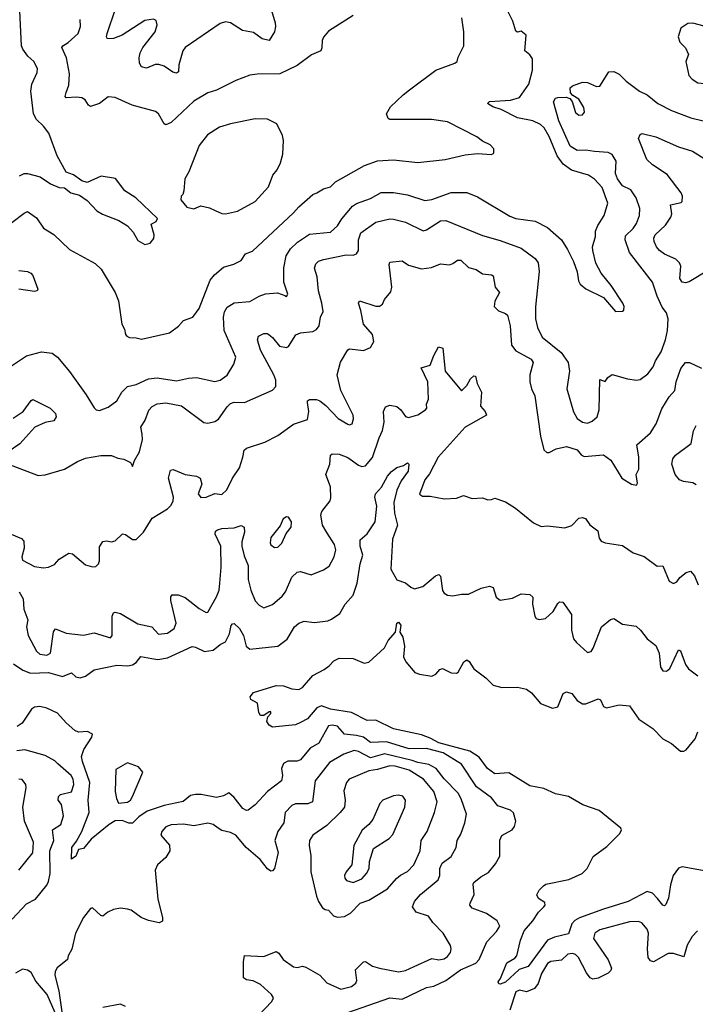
# Model space of a CAD drawing. Extents: x 1771496 to 1971148, y 471553 to 643630.
# Tile 169 of 256: x 1817900 to 1821760, y 560438 to 566064. Entities that reach past the tile are written whole.
import ezdxf

# ---------------------------------------------------------------- set-up
doc = ezdxf.new("R2010")
doc.units = 0

msp = doc.modelspace()

# ---------------------------------------------------------------- linework, layer by layer
at = {"layer": '0CON10XD'}
for points in [[(1817899.1, 565170.9), (1817925, 565184.5), (1817945, 565184.4), (1818016.7, 565165), (1818075, 565125.8), (1818125, 565104), (1818155, 565102.5), (1818192.5, 565075), (1818241.2, 565061.2), (1818285, 565030), (1818340.9, 564970.9), (1818373, 564953), (1818466.9, 564916.9), (1818515.6, 564885.6), (1818548.8, 564848.8), (1818575, 564802.5), (1818615, 564780), (1818645, 564787.5), (1818665.9, 564814.1), (1818668.8, 564835), (1818650, 564895), (1818679.3, 564910.7), (1818687, 564927), (1818563.3, 565045), (1818500, 565085), (1818446.1, 565156.1), (1818365, 565170), (1818285, 565133.3), (1818255, 565143.3), (1818207, 565177), (1818165, 565193.3), (1818114.2, 565285), (1818066, 565415), (1818035.8, 565455), (1817995, 565494.3), (1817978.8, 565525), (1817962.5, 565655), (1817969.5, 565695), (1817998.9, 565761.1), (1818001.1, 565785), (1817980.6, 565825), (1817946.7, 565855), (1817916.7, 565895), (1817910, 565915), (1817900, 566115)], [(1819332.2, 566135), (1819360, 566045), (1819360.8, 566025), (1819355.6, 565995), (1819325, 565944.2), (1819285, 565954.5), (1819235, 565989.6), (1819172.7, 566002.7), (1819105, 566045.8), (1819075, 566050.8), (1819045, 566041.4), (1818844.4, 565905), (1818832.1, 565885), (1818809.2, 565805), (1818807.8, 565765), (1818795, 565757.5), (1818775, 565763.6), (1818725, 565797.5), (1818695, 565806.9), (1818672.9, 565807.1), (1818625, 565787.5), (1818595.7, 565795), (1818584.5, 565815), (1818582.1, 565845), (1818587.3, 565875), (1818603.5, 565905), (1818674.5, 565995), (1818685.5, 566035), (1818679.5, 566059.5), (1818665, 566065.7), (1818615, 566059.1), (1818485, 565974.7), (1818435.5, 565955.5), (1818401.2, 565955), (1818395.8, 565965), (1818398.5, 565985), (1818446.7, 566125)], [(1819415, 564487.5), (1819425, 564482.5), (1819432.5, 564495), (1819408.1, 564565), (1819409.1, 564645), (1819421.8, 564715), (1819447.5, 564755), (1819486.6, 564793.4), (1819555, 564838.2), (1819675, 564850.5), (1819715.6, 564885), (1819740.9, 564925), (1819801.7, 564998.3), (1819825, 565013.1), (1819905, 565042.1), (1819965, 565077.1), (1820035, 565076.2), (1820115, 565062.5), (1820215, 565030.9), (1820255, 565035.5), (1820365, 565077.1), (1820455, 565076.4), (1820515, 565051.5), (1820700.7, 564940.7), (1820735, 564928.5), (1820845, 564913.5), (1820915.9, 564875.9), (1820995, 564806), (1821030.9, 564750.9), (1821065, 564682.5), (1821086.1, 564623.9), (1821092.1, 564572.1), (1821103, 564553), (1821135, 564526.9), (1821236.4, 564476.4), (1821305, 564396.2), (1821345, 564397.5), (1821352.5, 564405), (1821353.8, 564425), (1821346, 564445), (1821279.2, 564545), (1821222, 564615), (1821192.8, 564672.8), (1821174.4, 564745), (1821173.1, 564765), (1821189.4, 564825), (1821190.8, 564855), (1821203.1, 564886.9), (1821240, 564945), (1821260.6, 565015), (1821228.5, 565105), (1821185, 565152.2), (1821150, 565175), (1821053.7, 565203.7), (1821005, 565238.2), (1820971.9, 565285), (1820925.7, 565395.7), (1820895.8, 565445), (1820875, 565464.1), (1820832.5, 565485), (1820745, 565502.9), (1820650.4, 565550.4), (1820602.5, 565565), (1820573.8, 565585), (1820585, 565596.7), (1820705, 565604.4), (1820755, 565618.6), (1820809.6, 565695), (1820830, 565775), (1820829.3, 565839.3), (1820815, 565862.9), (1820786.7, 565885), (1820793.3, 565975), (1820765, 565998), (1820745, 565992.5), (1820735, 565997.5), (1820717.7, 566055), (1820686.5, 566116.5)], [(1819805, 566086.7), (1819665, 565998), (1819635.9, 565964.1), (1819628.8, 565945), (1819627, 565903), (1819620, 565885), (1819567.9, 565862.1), (1819485, 565802.5), (1819385.5, 565754.5), (1819256.8, 565753.2), (1819215, 565745.8), (1819135, 565715.7), (1819025, 565660.8), (1818975, 565645.8), (1818895, 565598.6), (1818765, 565475.8), (1818735, 565462), (1818725, 565468.8), (1818692, 565525), (1818675, 565540), (1818542.5, 565575), (1818445, 565618.8), (1818405, 565623.3), (1818355, 565584.3), (1818305, 565567.5), (1818292, 565575), (1818274, 565605), (1818255, 565616.9), (1818225, 565621.2), (1818165, 565617.5), (1818158.6, 565625), (1818165, 565648), (1818181.2, 565688.8), (1818184.6, 565755), (1818166.2, 565845), (1818140.6, 565905), (1818145.8, 565915), (1818177.1, 565932.9), (1818233.3, 565985), (1818247.5, 566025), (1818245.5, 566065)], [(1819596.7, 565075), (1819635, 565097.5), (1819675, 565109.4), (1819705, 565137.1), (1819869.1, 565230.9), (1819945, 565258.1), (1820035, 565262.2), (1820175, 565248), (1820330, 565265), (1820445, 565291.2), (1820515, 565300), (1820595, 565292.5), (1820608.3, 565301.7), (1820610, 565325), (1820588.3, 565348.3), (1820545, 565368.8), (1820512.5, 565395), (1820345, 565480.8), (1820252.7, 565492.7), (1820015, 565493.8), (1820005, 565500), (1819996.2, 565525), (1820018, 565565), (1820090, 565635), (1820127.9, 565662.1), (1820278.5, 565775), (1820386.2, 565815), (1820398.8, 565825), (1820405, 565850), (1820437.8, 565915), (1820438.5, 565995), (1820426.1, 566075)], [(1821855, 565694.4), (1821895, 565719.2), (1821922.2, 565765), (1821946.5, 565835), (1821935.5, 565885), (1821921.1, 565915), (1821839.4, 566019.4), (1821745.7, 566044.3), (1821717.9, 566042.1), (1821678.6, 566015), (1821662, 565965), (1821671.2, 565935), (1821705, 565903.3), (1821722, 565865), (1821706.2, 565825), (1821722.9, 565745), (1821743.1, 565723.1), (1821775, 565703.3), (1821855, 565694.4)], [(1817820.5, 563530.5), (1818005, 563460), (1818045, 563463.5), (1818155, 563495.4), (1818230.1, 563539.9), (1818275, 563557.9), (1818363, 563573), (1818425, 563574.2), (1818459.5, 563559.5), (1818495, 563553.3), (1818533.3, 563533.3), (1818545, 563510), (1818556.2, 563545), (1818584, 563595), (1818600.8, 563665), (1818598.9, 563695), (1818592.5, 563735), (1818616.7, 563775), (1818637.3, 563832.7), (1818656, 563854), (1818685, 563869.1), (1818735, 563873.9), (1818825, 563857.3), (1818951.4, 563761.4), (1818975, 563759.2), (1819015, 563767.5), (1819035, 563780.8), (1819085, 563851.9), (1819105, 563870.6), (1819125, 563878.6), (1819185, 563877.5), (1819345, 563947.1), (1819362.6, 563967.4), (1819362.5, 564005), (1819352.8, 564035), (1819275.5, 564175), (1819259.4, 564235), (1819264, 564255), (1819295, 564270.6), (1819315, 564270.8), (1819345, 564248.8), (1819385, 564198.8), (1819425, 564190), (1819435, 564196.7), (1819477.7, 564262.3), (1819505, 564273.8), (1819575, 564282), (1819595, 564294), (1819610.8, 564315), (1819618.1, 564365), (1819633.5, 564396.5), (1819626.9, 564445), (1819606.2, 564513.8), (1819600.4, 564595), (1819583.7, 564643.7), (1819592, 564668), (1819606.8, 564683.2), (1819636.5, 564693.5), (1819765, 564720), (1819805, 564718.9), (1819825, 564725.7), (1819836.4, 564745), (1819836.2, 564806.2), (1819848.5, 564845), (1819935, 564906.4), (1820015, 564925.4), (1820035, 564923.6), (1820105, 564906.5), (1820205, 564858.2), (1820225, 564863.6), (1820304.8, 564915.2), (1820335, 564916.9), (1820545, 564831.5), (1820645, 564801.6), (1820765, 564759.1), (1820845, 564698.9), (1820861.5, 564675), (1820868.2, 564625), (1820846.4, 564423.6), (1820847.3, 564355), (1820858.2, 564305), (1820885, 564250.6), (1820993, 564163), (1821034.3, 564105), (1821042.2, 564055), (1821025.6, 563955), (1821063.9, 563823.9), (1821085.8, 563785), (1821116.2, 563765), (1821145, 563759.1), (1821170.9, 563769.1), (1821198.9, 563795), (1821211.5, 563835), (1821215, 564007.5), (1821245, 563997.5), (1821260.3, 564019.7), (1821285, 564036), (1821372.4, 564012.4), (1821425, 564004.4), (1821445, 564008.1), (1821489.5, 564040.5), (1821519.1, 564080.9), (1821532.3, 564115), (1821564.5, 564165.5), (1821590.6, 564235), (1821602, 564288), (1821606.2, 564355), (1821595, 564388.8), (1821571.2, 564421.2), (1821541.5, 564485), (1821515.6, 564565), (1821383.8, 564733.8), (1821360, 564805), (1821361.9, 564828.1), (1821405, 564870.5), (1821425, 564899.5), (1821440.6, 564945), (1821443.9, 564985), (1821422.3, 565045), (1821391.3, 565091.3), (1821345, 565113.9), (1821314.8, 565155), (1821304.2, 565185), (1821307.5, 565255), (1821285, 565292.9), (1821262.5, 565305), (1821185, 565310.7), (1821135, 565318.5), (1821085, 565315.5), (1821045, 565341.8), (1820980.8, 565485), (1820950.8, 565595), (1820962, 565615), (1820975, 565620), (1821021.7, 565621.7), (1821044, 565614), (1821055.9, 565595.9), (1821075, 565534), (1821095, 565518.1), (1821115, 565519.2), (1821126.7, 565535), (1821122.6, 565562.6), (1821095, 565610), (1821060.7, 565630.7), (1821046.4, 565646.4), (1821046.2, 565675), (1821058.8, 565685), (1821116.4, 565706.4), (1821144.3, 565704.3), (1821195, 565681.2), (1821215, 565683.3), (1821266.7, 565765), (1821295, 565767.3), (1821325, 565752.5), (1821365, 565712.9), (1821441.2, 565655), (1821486.2, 565635), (1821546, 565585), (1821624.7, 565544.7), (1821735, 565502.2), (1821875, 565468.5)], [(1819075, 564954), (1819145, 564970), (1819245.8, 565025), (1819321.7, 565108.3), (1819345.5, 565175), (1819370.6, 565205), (1819390.8, 565245), (1819404.2, 565295), (1819407.3, 565372.7), (1819401.2, 565401.2), (1819369.5, 565469.5), (1819315.8, 565495.8), (1819245, 565497.1), (1819105, 565468.5), (1819040.9, 565449.1), (1818973.5, 565406.5), (1818925.6, 565345), (1818865.6, 565194.4), (1818844, 565155), (1818837.5, 565085), (1818832.5, 565065), (1818822.5, 565055), (1818820, 565035), (1818855, 564993.3), (1818895, 564983.3), (1818935, 565000), (1818985, 564988.8), (1819016.7, 564973.3), (1819055, 564956), (1819075, 564954)], [(1821835, 564631.9), (1821725, 564565.7), (1821705, 564560), (1821685, 564564.2), (1821671.2, 564585), (1821678.5, 564655), (1821669.4, 564675), (1821649.2, 564695), (1821585, 564724.5), (1821555.7, 564745), (1821538.1, 564765), (1821525.6, 564795.6), (1821522.9, 564815), (1821530.6, 564835), (1821589.7, 564890.3), (1821620.4, 564935), (1821626.2, 564955), (1821618.8, 565005), (1821680.5, 565019.5), (1821686.2, 565025), (1821687.5, 565055), (1821680, 565075), (1821599.4, 565179.4), (1821515.8, 565235), (1821484.3, 565265), (1821435.8, 565385), (1821445, 565408.6), (1821457.1, 565412.9), (1821535, 565394.4), (1821665, 565336.5), (1821745, 565312.1), (1821810.9, 565270.9)], [(1817855.3, 564904.7), (1817925, 564958.6), (1817945, 564966.9), (1817995, 564931.5), (1818035, 564872.9), (1818095, 564836.9), (1818185, 564751.4), (1818331.3, 564671.3), (1818365, 564638.8), (1818411.8, 564561.8), (1818445.8, 564505), (1818465, 564457.5), (1818483.8, 564325), (1818498.8, 564295), (1818503.3, 564265), (1818512.5, 564255), (1818527, 564247), (1818565, 564246.7), (1818595, 564238.8), (1818755, 564274.2), (1818807.4, 564312.6), (1818835, 564345.8), (1818888.8, 564365), (1818925, 564413.8), (1818988.1, 564575), (1819013.1, 564605), (1819065, 564650), (1819123.7, 564666.3), (1819165, 564688.1), (1819190.6, 564725), (1819229.5, 564740.5), (1819465, 564960.6), (1819494.3, 564995), (1819575, 565064.2), (1819596.7, 565075)], [(1819848.3, 564401.7), (1819836.2, 564445), (1819841.7, 564458.3), (1819935, 564427.5), (1819955, 564426), (1819972.3, 564437.7), (1819984.2, 564465.8), (1820020.9, 564509.1), (1820026.5, 564535), (1820010, 564665), (1820015, 564678.8), (1820085, 564685.7), (1820120.9, 564660.9), (1820195, 564639.4), (1820251.9, 564648.1), (1820305, 564669.2), (1820355, 564663.8), (1820375, 564670), (1820400.8, 564689.2), (1820419.7, 564689.7), (1820465, 564647.5), (1820507.2, 564637.2), (1820545, 564610.8), (1820595, 564606), (1820605, 564600), (1820616, 564536), (1820642, 564505), (1820614.5, 564455), (1820611.9, 564425), (1820635, 564400), (1820675, 564385.6), (1820686.7, 564375), (1820703.2, 564315), (1820710, 564205), (1820735, 564171.1), (1820822.5, 564125), (1820834.5, 564105), (1820814.5, 564035), (1820815.5, 563995.5), (1820824.4, 563955), (1820842.9, 563915), (1820875.7, 563684.3), (1820895.7, 563605.7), (1820911.7, 563591.7), (1820925, 563590.8), (1820965, 563612.2), (1821025, 563625.6), (1821085, 563607.1), (1821107.9, 563577.9), (1821125, 563568), (1821235, 563577.5), (1821276.8, 563546.8), (1821340.8, 563445), (1821395, 563410), (1821425, 563403.8), (1821430, 563415), (1821423.3, 563465), (1821437.1, 563495), (1821437.5, 563565), (1821426.2, 563635), (1821505, 563704.2), (1821537.3, 563755), (1821569.1, 563840.9), (1821610.2, 563909.8), (1821643.6, 563945), (1821651.1, 563995), (1821678.4, 564071.6), (1821705, 564104.3), (1821726.7, 564105), (1821795, 564073.3)], [(1817895, 564630), (1817945, 564625.6), (1817963.8, 564615), (1817975, 564602.5), (1818003.8, 564525), (1818000, 564515), (1817985, 564510), (1817895, 564524.6)], [(1817841.4, 564078.6), (1817937.6, 564142.4), (1818025, 564166.9), (1818085, 564159.2), (1818115, 564136), (1818185, 564054.2), (1818279.7, 563919.7), (1818325, 563845.8), (1818336.7, 563835), (1818355, 563830.8), (1818405, 563850), (1818455, 563885.7), (1818483.9, 563935), (1818515, 563968.1), (1818565, 563978.6), (1818635, 564011.3), (1818685, 564016.8), (1818795, 564000.4), (1818865, 564016.4), (1818909.5, 564019.5), (1819015, 563996.9), (1819045, 564004.4), (1819085, 564031.9), (1819123.3, 564095), (1819135.6, 564135), (1819067.5, 564287.5), (1819064.1, 564365), (1819070.8, 564395), (1819085, 564420.6), (1819125, 564445.6), (1819215, 564454.4), (1819268.8, 564485), (1819305, 564496.9), (1819372.3, 564502.3), (1819415, 564487.5)], [(1817851.2, 563125), (1817909.7, 563099.7), (1817924.1, 563084.1), (1817926, 563045), (1817911.2, 562995), (1817916.1, 562976.1), (1817985, 562940), (1818035, 562931.9), (1818065, 562936.5), (1818098.9, 562951.1), (1818125, 562981.2), (1818155, 563001.2), (1818180, 563015), (1818201.7, 563011.7), (1818275, 562948.6), (1818315, 562938.2), (1818335, 562940.5), (1818349.5, 562955), (1818355, 562972.5), (1818355, 563052.5), (1818375, 563082), (1818395, 563086), (1818425, 563080.8), (1818445, 563086.2), (1818486.4, 563126.4), (1818505, 563123.3), (1818545, 563093.3), (1818565, 563093.3), (1818607.5, 563135), (1818656, 563215), (1818745, 563270), (1818765, 563290), (1818776.9, 563315), (1818778.5, 563335), (1818750.6, 563445), (1818760.6, 563489.4), (1818776.2, 563493.8), (1818845, 563464.3), (1818910, 563455), (1818930, 563445), (1818939.5, 563410.5), (1818919.2, 563355), (1818934.6, 563334.6), (1818965, 563335.8), (1819015, 563355.8), (1819055, 563351.4), (1819082.6, 563377.4), (1819115, 563443.8), (1819156.1, 563503.9), (1819175.6, 563565), (1819183.1, 563605), (1819195, 563615.8), (1819300.7, 563649.3), (1819375, 563688), (1819465, 563753.1), (1819545, 563779.2), (1819552, 563825), (1819543.3, 563876.7), (1819545, 563886.7), (1819555, 563894), (1819595, 563893.5), (1819615, 563885.5), (1819648.8, 563858.8), (1819720, 563785), (1819775, 563752.5), (1819785, 563749.2), (1819798.8, 563755), (1819806.8, 563783.2), (1819804.3, 563805), (1819734.4, 563945), (1819713.5, 564035), (1819733, 564107), (1819775, 564176.7), (1819785, 564183.8), (1819865, 564173.8), (1819905, 564190), (1819923.3, 564225), (1819915, 564264.2), (1819864.4, 564325), (1819848.3, 564401.7)], [(1819043.9, 562845), (1819051.2, 562935), (1819049.1, 563055), (1819016.7, 563125), (1819019.1, 563140.9), (1819030.2, 563149.8), (1819055, 563156.9), (1819125, 563160.5), (1819165, 563174.3), (1819182, 563165), (1819184.5, 563135), (1819169.7, 563080.3), (1819168.9, 563055), (1819181.4, 563001.4), (1819206.1, 562946.1), (1819206, 562866), (1819219.6, 562805), (1819245, 562743.1), (1819267.8, 562717.8), (1819295, 562704.3), (1819345, 562723.3), (1819399.6, 562770.4), (1819418.2, 562795), (1819455, 562878.9), (1819485, 562906.5), (1819505, 562911.5), (1819565, 562892.5), (1819635, 562920.6), (1819667.8, 562942.2), (1819696.4, 562995), (1819705.5, 563035), (1819697.9, 563065), (1819654.4, 563134.4), (1819629.6, 563175), (1819620.5, 563235), (1819626.7, 563253.3), (1819673.8, 563315), (1819677.3, 563332.7), (1819676, 563395), (1819649.4, 563465), (1819671.5, 563525), (1819675, 563576.2), (1819685.8, 563584.2), (1819725, 563580.5), (1819775, 563562.3), (1819835, 563518.5), (1819855, 563511.9), (1819875, 563514.3), (1819915, 563562.5), (1819953.1, 563675), (1819973.7, 563716.3), (1819982.2, 563765), (1819979.1, 563825), (1819989.1, 563850.9), (1820015, 563861.5), (1820055, 563853.3), (1820076.9, 563835), (1820105, 563796.2), (1820121.4, 563791.4), (1820175, 563806.7), (1820218.1, 563835), (1820225.4, 563845), (1820223.4, 563866.6), (1820235.9, 563895.9), (1820231.5, 563995), (1820193.8, 564075), (1820245, 564090), (1820266.9, 564145), (1820293.3, 564195), (1820317.1, 564187.1), (1820331.1, 564055), (1820425, 563943.8), (1820455, 563974), (1820475, 564012), (1820495, 564028.8), (1820505, 564027.5), (1820514.3, 563985), (1820539.4, 563935), (1820533.1, 563855), (1820560, 563825), (1820566.7, 563805), (1820444.4, 563735.6), (1820290.8, 563565), (1820240.7, 563469.3), (1820214.6, 563435), (1820185, 563352.5), (1820200.6, 563340.6), (1820245, 563340.8), (1820325, 563326), (1820395, 563330.8), (1820435, 563346), (1820485, 563328.8), (1820545, 563331.2), (1820575, 563321.2), (1820595, 563323.3), (1820615, 563330), (1820675, 563310), (1820733, 563273), (1820835, 563189.2), (1820879.1, 563169.1), (1820915, 563171.4), (1821015, 563160), (1821055, 563174.3), (1821095, 563215.8), (1821115, 563218.8), (1821133.6, 563213.6), (1821158.3, 563178.3), (1821204.1, 563144.1), (1821211.2, 563101.2), (1821223.3, 563085), (1821245, 563074.3), (1821345, 563058.8), (1821405, 563018), (1821467.6, 562997.6), (1821542.1, 562942.1), (1821575, 562943.8), (1821611.2, 562855), (1821635, 562843.3), (1821655, 562852.5), (1821672.3, 562877.7), (1821707.5, 562905), (1821733, 562913), (1821756.1, 562886.1), (1821777.5, 562835)], [(1817862, 563788), (1817920, 563825), (1817965, 563888.8), (1817975, 563894.2), (1818074.1, 563844.1), (1818103.9, 563813.9), (1818108, 563795), (1818095, 563772.5), (1818045, 563763.1), (1817985.6, 563735), (1817899.6, 563640.4), (1817833.3, 563595)], [(1821765, 563406.7), (1821746.9, 563416.9), (1821692.5, 563425), (1821670, 563435), (1821645.7, 563465.7), (1821626, 563525), (1821632.9, 563555), (1821647.1, 563575), (1821737.4, 563642.6), (1821750, 563715), (1821764.6, 563745.4)], [(1817865, 562382.7), (1817916.8, 562346.8), (1817960.9, 562330.9), (1818064.8, 562334.8), (1818145, 562310.5), (1818195, 562332.9), (1818220, 562310), (1818245, 562303.9), (1818275, 562313.6), (1818325, 562349.1), (1818455, 562376), (1818517.3, 562372.7), (1818545, 562377.5), (1818565, 562391.4), (1818592.5, 562425), (1818655, 562414.5), (1818688.6, 562408.6), (1818745, 562418.8), (1818885, 562482.9), (1818905, 562479.5), (1818955, 562454.6), (1819005, 562462.1), (1819045, 562494.4), (1819075, 562510), (1819099.1, 562555), (1819107.4, 562602.6), (1819115, 562612.5), (1819125, 562614.2), (1819155.3, 562585.3), (1819178.5, 562545), (1819193.1, 562485), (1819215, 562467.3), (1819375, 562484.7), (1819428.2, 562525), (1819469.2, 562595), (1819495, 562616.2), (1819525, 562628), (1819585, 562620), (1819660.3, 562629.7), (1819682.1, 562637.9), (1819728.7, 562671.3), (1819759.5, 562725), (1819805, 562776.2), (1819827.7, 562845), (1819844.8, 562955.2), (1819859.6, 563005), (1819845.5, 563055), (1819845, 563092.5), (1819885, 563126.2), (1819930.8, 563195), (1819939.5, 563285), (1819928.2, 563335), (1819932.5, 563355), (1819967.1, 563392.9), (1820000.9, 563455), (1820025, 563481.9), (1820055, 563506), (1820092.6, 563517.4), (1820115, 563531.2), (1820123.6, 563523.6), (1820119.4, 563485), (1820080, 563430), (1820054.4, 563375.6), (1820037.9, 563305), (1820041.6, 563245), (1820059, 563175), (1820030.8, 563095), (1820020.3, 562925), (1820054.3, 562864.3), (1820105, 562846.5), (1820135, 562821.1), (1820155, 562812.7), (1820204.2, 562825), (1820275, 562885.5), (1820295, 562894), (1820304, 562885), (1820315, 562802.5), (1820325, 562786.7), (1820345, 562776.2), (1820375, 562772), (1820425, 562782.5), (1820465, 562782.5), (1820536.7, 562815), (1820585, 562827.5), (1820605, 562820), (1820622.9, 562765), (1820645, 562747.8), (1820715, 562759.1), (1820765, 562784.3), (1820815, 562778.8), (1820831.2, 562765), (1820830.6, 562725), (1820844, 562655), (1820851.9, 562641.9), (1820867.3, 562637.3), (1820905, 562642.2), (1820948.1, 562681.9), (1820975, 562729.2), (1820985, 562737.1), (1821003.3, 562735), (1821053.3, 562665), (1821053.1, 562575), (1821065, 562526.7), (1821080.8, 562505), (1821145, 562448), (1821165, 562453.8), (1821176.8, 562473.2), (1821224.5, 562595.5), (1821275, 562637.5), (1821295, 562643.3), (1821345, 562610), (1821421.7, 562598.3), (1821448, 562575), (1821486.1, 562526.1), (1821535, 562487.5), (1821554.2, 562444.2), (1821562, 562365), (1821575, 562343.3), (1821595, 562342.5), (1821615, 562356.7), (1821665, 562464), (1821675, 562458.6), (1821705, 562380), (1821721.2, 562355), (1821775, 562315.8)], [(1819355, 563048.6), (1819375, 563050.8), (1819397.4, 563072.6), (1819422.5, 563127.5), (1819450.6, 563165), (1819451.9, 563195), (1819435, 563221.2), (1819425, 563223.8), (1819405, 563211.2), (1819387.2, 563172.8), (1819334.2, 563105), (1819330, 563075), (1819335, 563063.8), (1819355, 563048.6)], [(1817895.6, 562795), (1817919.5, 562755), (1817923.1, 562695), (1817946.9, 562635), (1817938.8, 562595), (1817948.9, 562545), (1817996.4, 562456.3), (1818015, 562438.2), (1818055, 562433.8), (1818075.3, 562444.7), (1818093.1, 562566.9), (1818105, 562582.9), (1818165, 562558.2), (1818265, 562546.5), (1818325, 562560.6), (1818418.1, 562531.9), (1818427.8, 562545), (1818428.8, 562655), (1818435, 562674), (1818445, 562679.4), (1818475, 562671.1), (1818575, 562612.9), (1818655.4, 562595.4), (1818692.3, 562552.3), (1818745, 562558.9), (1818782.5, 562585), (1818794.1, 562615), (1818763.8, 562745), (1818763.7, 562766.3), (1818771.3, 562778.7), (1818805, 562778.5), (1818845, 562762.7), (1818925, 562700.6), (1818965, 562677.5), (1818975, 562679.2), (1819025, 562767.1), (1819038.7, 562805), (1819043.9, 562845)], [(1821865, 561192.2), (1821685, 561224), (1821665, 561216.2), (1821633.5, 561175), (1821618.1, 561121.9), (1821607.3, 561045), (1821591.7, 561008.3), (1821585, 561001.2), (1821575, 561004), (1821543.4, 561043.4), (1821515, 561073.8), (1821485, 561082.9), (1821375.8, 561025), (1821235, 560982.9), (1821097.7, 560932.3), (1821072.5, 560917.5), (1821055, 560897.5), (1821035, 560840.8), (1820955, 560822.9), (1820915.7, 560805), (1820805.4, 560655), (1820753.1, 560636.9), (1820675.6, 560565), (1820645, 560553.1), (1820637.5, 560555), (1820633, 560567), (1820646.7, 560585), (1820683.5, 560675), (1820728.3, 560701.7), (1820740, 560715), (1820761.4, 560805), (1820781.7, 560858.3), (1820831.1, 560915), (1820864.7, 560965.3), (1820895.7, 560995), (1820902.5, 561005), (1820900.3, 561020.3), (1820863.4, 561043.4), (1820854.2, 561064.2), (1820868.7, 561091.3), (1820892, 561115), (1820905.5, 561124.5), (1821038, 561152), (1821114.7, 561185.3), (1821142.2, 561215), (1821177.4, 561282.6), (1821255, 561340.8), (1821330, 561415), (1821338, 561435), (1821334.2, 561445), (1821210.7, 561545), (1821117.4, 561577.4), (1821035, 561626.2), (1820960.8, 561640.8), (1820895, 561671.1), (1820815, 561687.1), (1820695, 561760.5), (1820615, 561754.4), (1820572.2, 561785), (1820525, 561850), (1820472.5, 561885), (1820295, 561932.2), (1820245, 561959.2), (1820195, 561977.4), (1820035, 562011.3), (1819935, 562062.1), (1819885, 562059.5), (1819796, 562106), (1819675, 562124.1), (1819625, 562142.9), (1819597.9, 562132.1), (1819545, 562069.4), (1819505, 562048.6), (1819475, 562036), (1819345, 562022.5), (1819325, 562032.5), (1819312.5, 562055), (1819318.3, 562081.7), (1819335, 562100), (1819335, 562110), (1819325, 562110), (1819295, 562087.5), (1819275, 562087.5), (1819266.7, 562105), (1819258.3, 562158.3), (1819220, 562180), (1819216.2, 562195), (1819235, 562220), (1819365, 562260), (1819408, 562258), (1819455, 562241.2), (1819495, 562237.5), (1819515, 562248.8), (1819575, 562316.9), (1819638.6, 562351.4), (1819668.2, 562371.8), (1819695, 562401.5), (1819725, 562415.4), (1819805, 562414.4), (1819867.6, 562387.6), (1819895, 562393.8), (1819984.7, 562475), (1820005, 562516), (1820047.5, 562565), (1820054.3, 562615), (1820065, 562622), (1820077.9, 562605), (1820072.5, 562565), (1820088.9, 562535), (1820099.4, 562485), (1820093, 562423), (1820105.8, 562395), (1820157.1, 562335), (1820184.2, 562324.2), (1820255, 562313.5), (1820277.5, 562325), (1820299.7, 562350.3), (1820315, 562356), (1820365, 562332.5), (1820395, 562330), (1820405, 562336.7), (1820436.7, 562395), (1820455, 562406.2), (1820467.3, 562397.3), (1820495.6, 562355.6), (1820563.7, 562303.7), (1820605, 562260.8), (1820655, 562249.1), (1820745, 562250), (1820795, 562239.5), (1820825, 562218.1), (1820875, 562156.5), (1820945, 562130.9), (1820975, 562138), (1821005, 562213.3), (1821025, 562223.3), (1821055, 562213.8), (1821085, 562174.2), (1821115, 562154.3), (1821135, 562154.4), (1821205, 562184), (1821217.8, 562177.8), (1821235, 562140), (1821252.5, 562132.5), (1821325, 562148.5), (1821385, 562143.3), (1821437.7, 562067.7), (1821518.5, 562015), (1821575, 561954.2), (1821625, 561928.1), (1821675, 561884.3), (1821695, 561884), (1821707.6, 561892.4), (1821760, 561955), (1821775.7, 561994.3)], [(1819824.8, 561974.8), (1819755, 561981.6), (1819715, 562027.2), (1819685, 562033.2), (1819665, 562028.5), (1819608.8, 561931.2), (1819558.7, 561901.3), (1819504.7, 561835.3), (1819485, 561828.4), (1819432.7, 561827.3), (1819408, 561815), (1819395.6, 561785), (1819402.2, 561745), (1819395.7, 561715), (1819315.9, 561654.1), (1819245, 561578.5), (1819205, 561547.1), (1819195, 561545.7), (1819175, 561557.1), (1819125, 561620), (1819095, 561647.5), (1819065, 561628.6), (1819025, 561620.5), (1818937.5, 561637.5), (1818905, 561637.9), (1818875, 561632.1), (1818832.8, 561597.2), (1818725.3, 561574.7), (1818627.6, 561542.4), (1818581.1, 561508.9), (1818545, 561472.9), (1818523.6, 561473.6), (1818485, 561489.2), (1818444.3, 561485.7), (1818410.5, 561465), (1818308.8, 561381.2), (1818265, 561328), (1818235, 561323.3), (1818220, 561285), (1818195, 561267.5), (1818196.9, 561335), (1818225, 561370), (1818254.3, 561425.7), (1818295.9, 561534.1), (1818290.4, 561605), (1818299.6, 561705), (1818257.7, 561825), (1818252.5, 561855), (1818265.3, 561894.7), (1818312.5, 561965), (1818315, 561982.5), (1818287.7, 561997.7), (1818235, 561994.1), (1818215, 562002.5), (1818165, 562045.9), (1818115, 562101.9), (1818055, 562130.2), (1818015, 562140.5), (1817985, 562136.3), (1817966.4, 562125), (1817913.1, 562045), (1817885, 562025.4)], [(1819775, 560391.5), (1820015, 560474.7), (1820085, 560468.2), (1820225, 560535.3), (1820267, 560543), (1820335, 560573.5), (1820418.2, 560635), (1820506.5, 560673.5), (1820525.4, 560695), (1820568.9, 560795), (1820625, 560853.8), (1820644.2, 560885), (1820627.5, 560915), (1820567.1, 560957.1), (1820485, 560988.6), (1820472.5, 561005), (1820474.5, 561015.5), (1820496.2, 561065), (1820490.6, 561125), (1820495.7, 561135), (1820535, 561166.7), (1820579.3, 561190.7), (1820618.9, 561241.1), (1820643.1, 561285), (1820644.2, 561375.8), (1820655, 561402.5), (1820713.3, 561435), (1820728, 561455), (1820734.3, 561485), (1820722.1, 561532.1), (1820705, 561547.5), (1820632.5, 561572.5), (1820595, 561618), (1820510.1, 561680.1), (1820425, 561810.5), (1820318.9, 561875), (1820225, 561900.2), (1820125, 561897.2), (1819995, 561938.5), (1819905, 561934.7), (1819863.8, 561963.8), (1819824.8, 561974.8)], [(1817856.7, 560925), (1817938.5, 561011.5), (1817990.4, 561039.6), (1818055, 561118.8), (1818065, 561140), (1818072.8, 561185), (1818072.5, 561315), (1818095.3, 561375), (1818086.9, 561435), (1818133.8, 561465), (1818149.4, 561515), (1818139.4, 561579.4), (1818118.8, 561605), (1818120.8, 561625), (1818132.9, 561637.1), (1818195, 561652.9), (1818208, 561695), (1818205.4, 561725), (1818193.6, 561745), (1818117, 561813), (1818100, 561830), (1818045, 561860.7), (1817928.3, 561891.7), (1817883, 561887)], [(1819263.3, 560375), (1819341.2, 560455), (1819350, 560475), (1819339.2, 560495), (1819275, 560551.4), (1819233.2, 560573.2), (1819195, 560579.2), (1819178.8, 560588.8), (1819178.8, 560681.2), (1819185, 560717.5), (1819295, 560711.4), (1819365, 560740.8), (1819380.3, 560730.3), (1819404.5, 560694.5), (1819465, 560652.2), (1819485, 560647.8), (1819515, 560655.5), (1819535, 560651.1), (1819614.3, 560605), (1819655, 560560.5), (1819735, 560524.2), (1819795, 560540), (1819820.3, 560559.7), (1819825.6, 560575), (1819819.2, 560635), (1819865, 560680.8), (1819875, 560682.5), (1819915, 560656.9), (1819955, 560644.5), (1820065, 560624.4), (1820105, 560631.5), (1820154.7, 560655.3), (1820255, 560700.6), (1820295, 560692.9), (1820325, 560699.1), (1820345, 560711.9), (1820361.8, 560735), (1820365.5, 560755), (1820360.9, 560775), (1820320, 560845), (1820261.2, 560905), (1820235, 560942.5), (1820165.6, 560965.6), (1820144, 560995), (1820155.7, 561025), (1820190.4, 561065), (1820291.1, 561148.9), (1820300.8, 561175), (1820300.8, 561215), (1820313.3, 561245), (1820365, 561282), (1820392.9, 561335), (1820400, 561375), (1820419.8, 561410.2), (1820442.7, 561475), (1820452.9, 561525), (1820423, 561613), (1820406, 561644), (1820325, 561727.5), (1820279.1, 561785), (1820237.8, 561807.8), (1820175, 561819.1), (1820141.7, 561831.7), (1819985, 561869.8), (1819905, 561847), (1819835, 561883.1), (1819811.2, 561888.8), (1819751.9, 561868.1), (1819670.8, 561819.2), (1819587.1, 561715), (1819572.9, 561595), (1819546, 561584), (1819475, 561583.8), (1819455, 561574.4), (1819415.7, 561535), (1819408.1, 561475), (1819375, 561426), (1819358.5, 561375), (1819377.3, 561305), (1819355.7, 561215), (1819345, 561201.2), (1819335, 561200), (1819315, 561212.9), (1819273.6, 561265), (1819192.9, 561335), (1819135, 561403.8), (1819105, 561420), (1819055, 561431.5), (1819034.4, 561445), (1819005, 561465.4), (1818975, 561473.1), (1818895, 561458.2), (1818835, 561467.5), (1818765, 561462.9), (1818735, 561453.3), (1818711.4, 561425), (1818706, 561405), (1818755, 561346.7), (1818758, 561315), (1818735, 561276.7), (1818686.2, 561235), (1818674.2, 561205), (1818689.3, 561039.3), (1818716, 560935), (1818715, 560912.5), (1818695.9, 560904.1), (1818635, 560916.9), (1818594.6, 560934.6), (1818536.9, 560976.9), (1818515, 560982.5), (1818475, 560987.1), (1818435, 560979.2), (1818403.3, 560965), (1818375, 560942.5), (1818363.8, 560945), (1818315, 560990), (1818305, 560986.7), (1818265, 560934.4), (1818218.8, 560845), (1818197, 560753), (1818175.8, 560715), (1818172.5, 560695), (1818113, 560647), (1818102.6, 560625), (1818101.2, 560605), (1818124.1, 560515), (1818139.7, 560395)], [(1818465, 561588), (1818515, 561593.2), (1818532.9, 561605), (1818544.4, 561625), (1818604, 561765), (1818579.2, 561795), (1818515, 561817.8), (1818449.4, 561780.6), (1818445.5, 561655), (1818452.5, 561615), (1818465, 561588)], [(1819715, 560935.6), (1819755, 560939.2), (1819790.2, 560959.8), (1819845, 561015.6), (1819895, 561033.6), (1820001.7, 561098.3), (1820053.5, 561156.5), (1820075, 561175.6), (1820115, 561197.1), (1820151.9, 561235), (1820187.7, 561315), (1820194.6, 561375), (1820228.8, 561425), (1820270, 561535), (1820284.4, 561595), (1820265.4, 561655), (1820206.2, 561725), (1820125, 561776.3), (1820045, 561799.6), (1820015, 561801.6), (1819945, 561779.6), (1819895, 561772.7), (1819781.5, 561725), (1819766.2, 561705), (1819751.1, 561658.9), (1819760, 561605), (1819755.6, 561565), (1819730.5, 561535), (1819655, 561460.9), (1819575, 561405.6), (1819556.4, 561375), (1819553.8, 561345), (1819563.7, 561286.3), (1819562.7, 561195), (1819595.5, 561055.5), (1819607.8, 561025), (1819630.2, 560990.2), (1819645, 560979.2), (1819665, 560975.8), (1819693, 560943), (1819715, 560935.6)], [(1817895.2, 561204.8), (1817975.5, 561304.5), (1817977.7, 561365), (1817927.5, 561485), (1817916.7, 561565), (1817936.7, 561675), (1817934.3, 561695), (1817913.2, 561723.2), (1817895, 561724.3)], [(1819805, 561133.8), (1819855, 561154.6), (1819881.2, 561185), (1819896.2, 561215), (1819897.8, 561255), (1819921.8, 561328.2), (1820010.8, 561385), (1820031.9, 561408.1), (1820100.4, 561565), (1820103.6, 561605), (1820088.2, 561628.2), (1820065, 561633.8), (1820035, 561628.7), (1819975.3, 561604.7), (1819958.5, 561585), (1819916.7, 561493.3), (1819895, 561465.8), (1819856.8, 561433.2), (1819808.1, 561345), (1819796.7, 561235), (1819765, 561195.6), (1819756.5, 561175), (1819758.2, 561158.2), (1819767.5, 561145), (1819805, 561133.8)], [(1821772.1, 560857.9), (1821743.3, 560825), (1821714.5, 560775.5), (1821695, 560708.8), (1821635, 560727.8), (1821605, 560729.4), (1821521.2, 560681.2), (1821505, 560686), (1821491.9, 560705), (1821486.4, 560755), (1821492.8, 560845), (1821485, 560866.9), (1821454.1, 560904.1), (1821435, 560911.5), (1821385, 560910.3), (1821215, 560863.9), (1821185.6, 560845), (1821178.9, 560815), (1821263.3, 560693.3), (1821280.8, 560645), (1821278.3, 560631.7), (1821263.3, 560616.7), (1821205, 560587.5), (1821175, 560582.5), (1821160.3, 560590.3), (1821138.8, 560618.8), (1821093.5, 560705), (1821075, 560722.7), (1821058.4, 560728.4), (1821032, 560725), (1820995, 560690.8), (1820935, 560682.5), (1820915, 560671.1), (1820880.8, 560615), (1820863.2, 560556.8), (1820841.1, 560528.9), (1820795, 560510.5), (1820755, 560518.8), (1820735, 560509.4), (1820700.6, 560405)], [(1818115, 560358.8), (1818057.5, 560495), (1817991.5, 560571.5), (1817965, 560620.8), (1817945, 560634), (1817915, 560638.9), (1817875, 560615.5)], [(1818505, 560426.2), (1818475, 560440), (1818375, 560420)]]:
    msp.add_lwpolyline(points, dxfattribs=at)

doc.saveas('drawing.dxf')
